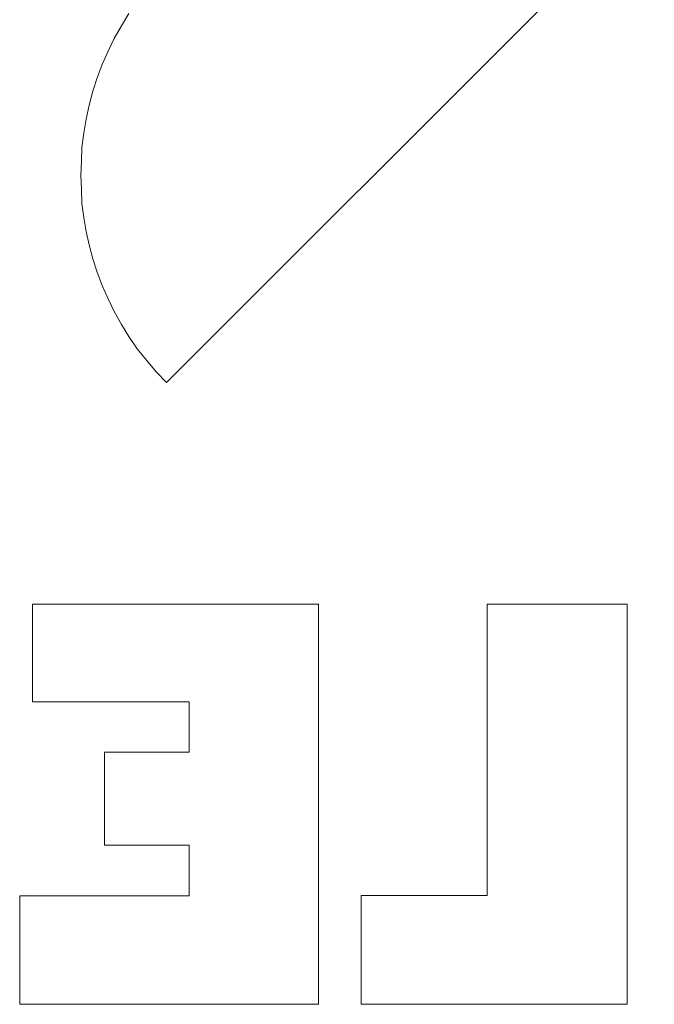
# Model space of a CAD drawing. Extents: x 256490 to 7565828, y -103950 to 5881792.
# Tile 51 of 101: x 276401 to 276451, y -72505 to -72427. Entities that reach past the tile are written whole.
import ezdxf

# ---------------------------------------------------------------- set-up
doc = ezdxf.new("R2010")
doc.units = 0
doc.header["$MEASUREMENT"] = 0
doc.layers.add('1__logo', color=7, linetype='Continuous')
for name, color, linetype, lineweight in [('1_wymiary', 7, 'Continuous', 18), ('2_OPISY', 7, 'Continuous', 13), ('linii', 7, 'Continuous', 15)]:
    doc.layers.add(name, color=color, linetype=linetype, lineweight=lineweight)

# ---------------------------------------------------------------- blocks, each defined once
blk = doc.blocks.new('GFGDGD')
at = {"color": 0, "linetype": 'ByBlock', "lineweight": -2}
for p, q in [((30971.625, -10457.059, 0), (30971.625, -10488.95, 0)), ((30982.754, -10457.059, 0), (30971.625, -10457.059, 0)), ((30971.625, -10457.059, 0), (30971.625, -10488.95, 0)), ((30982.754, -10457.059, 0), (30971.625, -10457.059, 0)), ((30982.754, -10457.059, 0), (30971.625, -10457.059, 0)), ((30971.625, -10457.059, 0), (30971.625, -10488.95, 0)), ((30982.754, -10457.059, 0), (30971.625, -10457.059, 0)), ((30971.625, -10457.059, 0), (30971.625, -10488.95, 0)), ((30971.625, -10457.059, 0), (30971.625, -10488.95, 0)), ((30982.754, -10457.059, 0), (30971.625, -10457.059, 0)), ((30982.754, -10457.059, 0), (30971.625, -10457.059, 0)), ((30971.625, -10457.059, 0), (30971.625, -10488.95, 0)), ((30982.754, -10457.059, 0), (30971.625, -10457.059, 0)), ((30971.625, -10457.059, 0), (30971.625, -10488.95, 0)), ((30982.754, -10457.059, 0), (30971.625, -10457.059, 0)), ((30971.625, -10457.059, 0), (30971.625, -10488.95, 0)), ((30982.754, -10457.059, 0), (30971.625, -10457.059, 0)), ((30971.625, -10457.059, 0), (30971.625, -10488.95, 0)), ((30982.754, -10457.059, 0), (30971.625, -10457.059, 0)), ((30971.625, -10457.059, 0), (30971.625, -10488.95, 0)), ((30982.754, -10457.059, 0), (30971.625, -10457.059, 0)), ((30971.625, -10457.059, 0), (30971.625, -10488.95, 0)), ((30982.754, -10457.059, 0), (30971.625, -10457.059, 0)), ((30971.625, -10457.059, 0), (30971.625, -10488.95, 0)), ((30982.754, -10457.059, 0), (30971.625, -10457.059, 0)), ((30971.625, -10457.059, 0), (30971.625, -10488.95, 0)), ((30982.754, -10457.059, 0), (30971.625, -10457.059, 0)), ((30971.625, -10457.059, 0), (30971.625, -10488.95, 0)), ((30982.754, -10457.059, 0), (30971.625, -10457.059, 0)), ((30971.625, -10457.059, 0), (30971.625, -10488.95, 0)), ((30982.754, -10457.059, 0), (30971.625, -10457.059, 0)), ((30971.625, -10457.059, 0), (30971.625, -10488.95, 0)), ((30982.754, -10457.059, 0), (30971.625, -10457.059, 0)), ((30971.625, -10457.059, 0), (30971.625, -10488.95, 0)), ((30982.754, -10457.059, 0), (30971.625, -10457.059, 0)), ((30971.625, -10457.059, 0), (30971.625, -10488.95, 0)), ((30982.754, -10457.059, 0), (30971.625, -10457.059, 0)), ((30971.625, -10457.059, 0), (30971.625, -10488.95, 0)), ((30982.754, -10457.059, 0), (30971.625, -10457.059, 0)), ((30971.625, -10457.059, 0), (30971.625, -10488.95, 0)), ((30982.754, -10457.059, 0), (30971.625, -10457.059, 0)), ((30971.625, -10457.059, 0), (30971.625, -10488.95, 0)), ((30971.625, -10457.059, 0), (30971.625, -10488.95, 0)), ((30982.754, -10457.059, 0), (30971.625, -10457.059, 0)), ((30971.625, -10457.059, 0), (30971.625, -10488.95, 0)), ((30982.754, -10457.059, 0), (30971.625, -10457.059, 0)), ((30982.754, -10457.059, 0), (30971.625, -10457.059, 0)), ((30971.625, -10457.059, 0), (30971.625, -10488.95, 0)), ((30982.754, -10480.27, 0), (30982.754, -10457.059, 0)), ((30982.754, -10480.27, 0), (30982.754, -10457.059, 0)), ((30982.754, -10480.27, 0), (30982.754, -10457.059, 0)), ((30982.754, -10480.27, 0), (30982.754, -10457.059, 0)), ((30982.754, -10480.27, 0), (30982.754, -10457.059, 0)), ((30982.754, -10480.27, 0), (30982.754, -10457.059, 0)), ((30982.754, -10480.27, 0), (30982.754, -10457.059, 0)), ((30982.754, -10480.27, 0), (30982.754, -10457.059, 0)), ((30982.754, -10480.27, 0), (30982.754, -10457.059, 0)), ((30982.754, -10480.27, 0), (30982.754, -10457.059, 0)), ((30982.754, -10480.27, 0), (30982.754, -10457.059, 0)), ((30982.754, -10480.27, 0), (30982.754, -10457.059, 0)), ((30982.754, -10480.27, 0), (30982.754, -10457.059, 0)), ((30982.754, -10480.27, 0), (30982.754, -10457.059, 0)), ((30982.754, -10480.27, 0), (30982.754, -10457.059, 0)), ((30982.754, -10480.27, 0), (30982.754, -10457.059, 0)), ((30982.754, -10480.27, 0), (30982.754, -10457.059, 0)), ((30982.754, -10480.27, 0), (30982.754, -10457.059, 0)), ((30982.754, -10480.27, 0), (30982.754, -10457.059, 0)), ((30982.754, -10480.27, 0), (30982.754, -10457.059, 0)), ((30982.754, -10480.27, 0), (30982.754, -10457.059, 0)), ((30982.754, -10480.27, 0), (30982.754, -10457.059, 0)), ((30982.754, -10480.27, 0), (30982.754, -10457.059, 0)), ((30982.754, -10480.27, 0), (30982.754, -10457.059, 0)), ((31018.969, -10457.059, 0), (30996.203, -10457.059, 0)), ((30996.203, -10457.059, 0), (30996.203, -10488.95, 0)), ((31018.969, -10457.059, 0), (30996.203, -10457.059, 0)), ((30996.203, -10457.059, 0), (30996.203, -10488.95, 0)), ((31018.969, -10457.059, 0), (30996.203, -10457.059, 0)), ((30996.203, -10457.059, 0), (30996.203, -10488.95, 0)), ((31018.969, -10457.059, 0), (30996.203, -10457.059, 0)), ((30996.203, -10457.059, 0), (30996.203, -10488.95, 0)), ((31018.969, -10457.059, 0), (30996.203, -10457.059, 0)), ((30996.203, -10457.059, 0), (30996.203, -10488.95, 0)), ((31018.969, -10457.059, 0), (30996.203, -10457.059, 0)), ((30996.203, -10457.059, 0), (30996.203, -10488.95, 0)), ((31018.969, -10457.059, 0), (30996.203, -10457.059, 0)), ((30996.203, -10457.059, 0), (30996.203, -10488.95, 0)), ((31018.969, -10457.059, 0), (30996.203, -10457.059, 0)), ((30996.203, -10457.059, 0), (30996.203, -10488.95, 0)), ((31018.969, -10457.059, 0), (30996.203, -10457.059, 0)), ((30996.203, -10457.059, 0), (30996.203, -10488.95, 0)), ((31018.969, -10457.059, 0), (30996.203, -10457.059, 0)), ((30996.203, -10457.059, 0), (30996.203, -10488.95, 0)), ((31018.969, -10457.059, 0), (30996.203, -10457.059, 0)), ((30996.203, -10457.059, 0), (30996.203, -10488.95, 0)), ((31018.969, -10457.059, 0), (30996.203, -10457.059, 0)), ((30996.203, -10457.059, 0), (30996.203, -10488.95, 0)), ((31018.969, -10457.059, 0), (30996.203, -10457.059, 0)), ((30996.203, -10457.059, 0), (30996.203, -10488.95, 0)), ((31018.969, -10457.059, 0), (30996.203, -10457.059, 0)), ((30996.203, -10457.059, 0), (30996.203, -10488.95, 0)), ((31018.969, -10457.059, 0), (30996.203, -10457.059, 0)), ((30996.203, -10457.059, 0), (30996.203, -10488.95, 0)), ((31018.969, -10457.059, 0), (30996.203, -10457.059, 0)), ((30996.203, -10457.059, 0), (30996.203, -10488.95, 0)), ((31018.969, -10457.059, 0), (30996.203, -10457.059, 0)), ((30996.203, -10457.059, 0), (30996.203, -10488.95, 0)), ((31018.969, -10457.059, 0), (30996.203, -10457.059, 0)), ((30996.203, -10457.059, 0), (30996.203, -10488.95, 0)), ((31018.969, -10457.059, 0), (30996.203, -10457.059, 0)), ((30996.203, -10457.059, 0), (30996.203, -10488.95, 0)), ((31018.969, -10457.059, 0), (30996.203, -10457.059, 0)), ((30996.203, -10457.059, 0), (30996.203, -10488.95, 0)), ((31018.969, -10457.059, 0), (30996.203, -10457.059, 0)), ((30996.203, -10457.059, 0), (30996.203, -10488.95, 0)), ((31018.969, -10457.059, 0), (30996.203, -10457.059, 0)), ((30996.203, -10457.059, 0), (30996.203, -10488.95, 0)), ((31018.969, -10457.059, 0), (30996.203, -10457.059, 0)), ((30996.203, -10457.059, 0), (30996.203, -10488.95, 0)), ((31018.969, -10457.059, 0), (30996.203, -10457.059, 0)), ((30996.203, -10457.059, 0), (30996.203, -10488.95, 0)), ((31018.969, -10464.849, 0), (31018.969, -10457.059, 0)), ((31018.969, -10464.849, 0), (31018.969, -10457.059, 0)), ((31018.969, -10464.849, 0), (31018.969, -10457.059, 0)), ((31018.969, -10464.849, 0), (31018.969, -10457.059, 0)), ((31018.969, -10464.849, 0), (31018.969, -10457.059, 0)), ((31018.969, -10464.849, 0), (31018.969, -10457.059, 0)), ((31018.969, -10464.849, 0), (31018.969, -10457.059, 0)), ((31018.969, -10464.849, 0), (31018.969, -10457.059, 0)), ((31018.969, -10464.849, 0), (31018.969, -10457.059, 0)), ((31018.969, -10464.849, 0), (31018.969, -10457.059, 0)), ((31018.969, -10464.849, 0), (31018.969, -10457.059, 0)), ((31018.969, -10464.849, 0), (31018.969, -10457.059, 0)), ((31018.969, -10464.849, 0), (31018.969, -10457.059, 0)), ((31018.969, -10464.849, 0), (31018.969, -10457.059, 0)), ((31018.969, -10464.849, 0), (31018.969, -10457.059, 0)), ((31018.969, -10464.849, 0), (31018.969, -10457.059, 0)), ((31018.969, -10464.849, 0), (31018.969, -10457.059, 0)), ((31018.969, -10464.849, 0), (31018.969, -10457.059, 0)), ((31018.969, -10464.849, 0), (31018.969, -10457.059, 0)), ((31018.969, -10464.849, 0), (31018.969, -10457.059, 0)), ((31018.969, -10464.849, 0), (31018.969, -10457.059, 0)), ((31018.969, -10464.849, 0), (31018.969, -10457.059, 0)), ((31018.969, -10464.849, 0), (31018.969, -10457.059, 0)), ((31018.969, -10464.849, 0), (31018.969, -10457.059, 0)), ((31006.505, -10468.855, 0), (31006.505, -10464.849, 0)), ((31006.505, -10464.849, 0), (31018.969, -10464.849, 0)), ((31006.505, -10468.855, 0), (31006.505, -10464.849, 0)), ((31006.505, -10464.849, 0), (31018.969, -10464.849, 0)), ((31006.505, -10468.855, 0), (31006.505, -10464.849, 0)), ((31006.505, -10464.849, 0), (31018.969, -10464.849, 0)), ((31006.505, -10468.855, 0), (31006.505, -10464.849, 0)), ((31006.505, -10464.849, 0), (31018.969, -10464.849, 0)), ((31006.505, -10468.855, 0), (31006.505, -10464.849, 0)), ((31006.505, -10464.849, 0), (31018.969, -10464.849, 0)), ((31006.505, -10468.855, 0), (31006.505, -10464.849, 0)), ((31006.505, -10464.849, 0), (31018.969, -10464.849, 0)), ((31006.505, -10468.855, 0), (31006.505, -10464.849, 0)), ((31006.505, -10464.849, 0), (31018.969, -10464.849, 0)), ((31006.505, -10468.855, 0), (31006.505, -10464.849, 0)), ((31006.505, -10464.849, 0), (31018.969, -10464.849, 0)), ((31006.505, -10468.855, 0), (31006.505, -10464.849, 0)), ((31006.505, -10464.849, 0), (31018.969, -10464.849, 0)), ((31006.505, -10468.855, 0), (31006.505, -10464.849, 0)), ((31006.505, -10464.849, 0), (31018.969, -10464.849, 0)), ((31006.505, -10468.855, 0), (31006.505, -10464.849, 0)), ((31006.505, -10464.849, 0), (31018.969, -10464.849, 0)), ((31006.505, -10468.855, 0), (31006.505, -10464.849, 0)), ((31006.505, -10464.849, 0), (31018.969, -10464.849, 0)), ((31006.505, -10468.855, 0), (31006.505, -10464.849, 0)), ((31006.505, -10464.849, 0), (31018.969, -10464.849, 0)), ((31006.505, -10468.855, 0), (31006.505, -10464.849, 0)), ((31006.505, -10464.849, 0), (31018.969, -10464.849, 0)), ((31006.505, -10468.855, 0), (31006.505, -10464.849, 0)), ((31006.505, -10464.849, 0), (31018.969, -10464.849, 0)), ((31006.505, -10468.855, 0), (31006.505, -10464.849, 0)), ((31006.505, -10464.849, 0), (31018.969, -10464.849, 0)), ((31006.505, -10468.855, 0), (31006.505, -10464.849, 0)), ((31006.505, -10464.849, 0), (31018.969, -10464.849, 0)), ((31006.505, -10468.855, 0), (31006.505, -10464.849, 0)), ((31006.505, -10464.849, 0), (31018.969, -10464.849, 0)), ((31006.505, -10468.855, 0), (31006.505, -10464.849, 0)), ((31006.505, -10464.849, 0), (31018.969, -10464.849, 0)), ((31006.505, -10468.855, 0), (31006.505, -10464.849, 0)), ((31006.505, -10464.849, 0), (31018.969, -10464.849, 0)), ((31006.505, -10468.855, 0), (31006.505, -10464.849, 0)), ((31006.505, -10464.849, 0), (31018.969, -10464.849, 0)), ((31006.505, -10468.855, 0), (31006.505, -10464.849, 0)), ((31006.505, -10464.849, 0), (31018.969, -10464.849, 0)), ((31006.505, -10468.855, 0), (31006.505, -10464.849, 0)), ((31006.505, -10464.849, 0), (31018.969, -10464.849, 0)), ((31006.505, -10468.855, 0), (31006.505, -10464.849, 0)), ((31006.505, -10464.849, 0), (31018.969, -10464.849, 0)), ((31013.246, -10468.855, 0), (31006.505, -10468.855, 0)), ((31013.246, -10468.855, 0), (31006.505, -10468.855, 0)), ((31013.246, -10468.855, 0), (31006.505, -10468.855, 0)), ((31013.246, -10468.855, 0), (31006.505, -10468.855, 0)), ((31013.246, -10468.855, 0), (31006.505, -10468.855, 0)), ((31013.246, -10468.855, 0), (31006.505, -10468.855, 0)), ((31013.246, -10468.855, 0), (31006.505, -10468.855, 0)), ((31013.246, -10468.855, 0), (31006.505, -10468.855, 0)), ((31013.246, -10468.855, 0), (31006.505, -10468.855, 0)), ((31013.246, -10468.855, 0), (31006.505, -10468.855, 0)), ((31013.246, -10468.855, 0), (31006.505, -10468.855, 0)), ((31013.246, -10468.855, 0), (31006.505, -10468.855, 0)), ((31013.246, -10468.855, 0), (31006.505, -10468.855, 0)), ((31013.246, -10468.855, 0), (31006.505, -10468.855, 0)), ((31013.246, -10468.855, 0), (31006.505, -10468.855, 0)), ((31013.246, -10468.855, 0), (31006.505, -10468.855, 0)), ((31013.246, -10468.855, 0), (31006.505, -10468.855, 0)), ((31013.246, -10468.855, 0), (31006.505, -10468.855, 0)), ((31013.246, -10468.855, 0), (31006.505, -10468.855, 0)), ((31013.246, -10468.855, 0), (31006.505, -10468.855, 0)), ((31013.246, -10468.855, 0), (31006.505, -10468.855, 0)), ((31013.246, -10468.855, 0), (31006.505, -10468.855, 0)), ((31013.246, -10468.855, 0), (31006.505, -10468.855, 0)), ((31013.246, -10468.855, 0), (31006.505, -10468.855, 0)), ((31013.246, -10476.263, 0), (31013.246, -10468.855, 0)), ((31013.246, -10476.263, 0), (31013.246, -10468.855, 0)), ((31013.246, -10476.263, 0), (31013.246, -10468.855, 0)), ((31013.246, -10476.263, 0), (31013.246, -10468.855, 0)), ((31013.246, -10476.263, 0), (31013.246, -10468.855, 0)), ((31013.246, -10476.263, 0), (31013.246, -10468.855, 0)), ((31013.246, -10476.263, 0), (31013.246, -10468.855, 0)), ((31013.246, -10476.263, 0), (31013.246, -10468.855, 0)), ((31013.246, -10476.263, 0), (31013.246, -10468.855, 0)), ((31013.246, -10476.263, 0), (31013.246, -10468.855, 0)), ((31013.246, -10476.263, 0), (31013.246, -10468.855, 0)), ((31013.246, -10476.263, 0), (31013.246, -10468.855, 0)), ((31013.246, -10476.263, 0), (31013.246, -10468.855, 0)), ((31013.246, -10476.263, 0), (31013.246, -10468.855, 0)), ((31013.246, -10476.263, 0), (31013.246, -10468.855, 0)), ((31013.246, -10476.263, 0), (31013.246, -10468.855, 0)), ((31013.246, -10476.263, 0), (31013.246, -10468.855, 0)), ((31013.246, -10476.263, 0), (31013.246, -10468.855, 0)), ((31013.246, -10476.263, 0), (31013.246, -10468.855, 0)), ((31013.246, -10476.263, 0), (31013.246, -10468.855, 0)), ((31013.246, -10476.263, 0), (31013.246, -10468.855, 0)), ((31013.246, -10476.263, 0), (31013.246, -10468.855, 0)), ((31013.246, -10476.263, 0), (31013.246, -10468.855, 0)), ((31013.246, -10476.263, 0), (31013.246, -10468.855, 0)), ((31006.505, -10480.302, 0), (31006.505, -10476.263, 0)), ((31006.505, -10476.263, 0), (31013.246, -10476.263, 0)), ((31006.505, -10480.302, 0), (31006.505, -10476.263, 0)), ((31006.505, -10476.263, 0), (31013.246, -10476.263, 0)), ((31006.505, -10480.302, 0), (31006.505, -10476.263, 0)), ((31006.505, -10476.263, 0), (31013.246, -10476.263, 0)), ((31006.505, -10480.302, 0), (31006.505, -10476.263, 0)), ((31006.505, -10476.263, 0), (31013.246, -10476.263, 0)), ((31006.505, -10480.302, 0), (31006.505, -10476.263, 0)), ((31006.505, -10476.263, 0), (31013.246, -10476.263, 0)), ((31006.505, -10480.302, 0), (31006.505, -10476.263, 0)), ((31006.505, -10476.263, 0), (31013.246, -10476.263, 0)), ((31006.505, -10480.302, 0), (31006.505, -10476.263, 0)), ((31006.505, -10476.263, 0), (31013.246, -10476.263, 0)), ((31006.505, -10480.302, 0), (31006.505, -10476.263, 0)), ((31006.505, -10476.263, 0), (31013.246, -10476.263, 0)), ((31006.505, -10480.302, 0), (31006.505, -10476.263, 0)), ((31006.505, -10476.263, 0), (31013.246, -10476.263, 0)), ((31006.505, -10480.302, 0), (31006.505, -10476.263, 0)), ((31006.505, -10476.263, 0), (31013.246, -10476.263, 0)), ((31006.505, -10480.302, 0), (31006.505, -10476.263, 0)), ((31006.505, -10476.263, 0), (31013.246, -10476.263, 0)), ((31006.505, -10480.302, 0), (31006.505, -10476.263, 0)), ((31006.505, -10476.263, 0), (31013.246, -10476.263, 0)), ((31006.505, -10480.302, 0), (31006.505, -10476.263, 0)), ((31006.505, -10476.263, 0), (31013.246, -10476.263, 0)), ((31006.505, -10480.302, 0), (31006.505, -10476.263, 0)), ((31006.505, -10476.263, 0), (31013.246, -10476.263, 0)), ((31006.505, -10480.302, 0), (31006.505, -10476.263, 0)), ((31006.505, -10476.263, 0), (31013.246, -10476.263, 0)), ((31006.505, -10480.302, 0), (31006.505, -10476.263, 0)), ((31006.505, -10476.263, 0), (31013.246, -10476.263, 0)), ((31006.505, -10480.302, 0), (31006.505, -10476.263, 0)), ((31006.505, -10476.263, 0), (31013.246, -10476.263, 0)), ((31006.505, -10480.302, 0), (31006.505, -10476.263, 0)), ((31006.505, -10476.263, 0), (31013.246, -10476.263, 0)), ((31006.505, -10480.302, 0), (31006.505, -10476.263, 0)), ((31006.505, -10476.263, 0), (31013.246, -10476.263, 0)), ((31006.505, -10480.302, 0), (31006.505, -10476.263, 0)), ((31006.505, -10476.263, 0), (31013.246, -10476.263, 0)), ((31006.505, -10480.302, 0), (31006.505, -10476.263, 0)), ((31006.505, -10476.263, 0), (31013.246, -10476.263, 0)), ((31006.505, -10480.302, 0), (31006.505, -10476.263, 0)), ((31006.505, -10476.263, 0), (31013.246, -10476.263, 0)), ((31006.505, -10480.302, 0), (31006.505, -10476.263, 0)), ((31006.505, -10476.263, 0), (31013.246, -10476.263, 0)), ((31006.505, -10480.302, 0), (31006.505, -10476.263, 0)), ((31006.505, -10476.263, 0), (31013.246, -10476.263, 0)), ((31018.694, -10479.811, 0), (31018.694, -10479.811, 0)), ((31018.694, -10479.811, 0), (31018.694, -10479.811, 0)), ((30992.801, -10480.27, 0), (30982.754, -10480.27, 0)), ((30992.801, -10480.27, 0), (30982.754, -10480.27, 0)), ((30992.801, -10480.27, 0), (30982.754, -10480.27, 0)), ((30992.801, -10480.27, 0), (30982.754, -10480.27, 0)), ((30992.801, -10480.27, 0), (30982.754, -10480.27, 0)), ((30992.801, -10480.27, 0), (30982.754, -10480.27, 0)), ((30992.801, -10480.27, 0), (30982.754, -10480.27, 0)), ((30992.801, -10480.27, 0), (30982.754, -10480.27, 0)), ((30992.801, -10480.27, 0), (30982.754, -10480.27, 0)), ((30992.801, -10480.27, 0), (30982.754, -10480.27, 0)), ((30992.801, -10480.27, 0), (30982.754, -10480.27, 0)), ((30992.801, -10480.27, 0), (30982.754, -10480.27, 0)), ((30992.801, -10480.27, 0), (30982.754, -10480.27, 0)), ((30992.801, -10480.27, 0), (30982.754, -10480.27, 0)), ((30992.801, -10480.27, 0), (30982.754, -10480.27, 0)), ((30992.801, -10480.27, 0), (30982.754, -10480.27, 0)), ((30992.801, -10480.27, 0), (30982.754, -10480.27, 0)), ((30992.801, -10480.27, 0), (30982.754, -10480.27, 0)), ((30992.801, -10480.27, 0), (30982.754, -10480.27, 0)), ((30992.801, -10480.27, 0), (30982.754, -10480.27, 0)), ((30992.801, -10480.27, 0), (30982.754, -10480.27, 0)), ((30992.801, -10480.27, 0), (30982.754, -10480.27, 0)), ((30992.801, -10480.27, 0), (30982.754, -10480.27, 0)), ((30992.801, -10480.27, 0), (30982.754, -10480.27, 0)), ((30992.801, -10488.95, 0), (30992.801, -10480.27, 0)), ((30992.801, -10488.95, 0), (30992.801, -10480.27, 0)), ((30992.801, -10488.95, 0), (30992.801, -10480.27, 0)), ((30992.801, -10488.95, 0), (30992.801, -10480.27, 0)), ((30992.801, -10488.95, 0), (30992.801, -10480.27, 0)), ((30992.801, -10488.95, 0), (30992.801, -10480.27, 0)), ((30992.801, -10488.95, 0), (30992.801, -10480.27, 0)), ((30992.801, -10488.95, 0), (30992.801, -10480.27, 0)), ((30992.801, -10488.95, 0), (30992.801, -10480.27, 0)), ((30992.801, -10488.95, 0), (30992.801, -10480.27, 0)), ((30992.801, -10488.95, 0), (30992.801, -10480.27, 0)), ((30992.801, -10488.95, 0), (30992.801, -10480.27, 0)), ((30992.801, -10488.95, 0), (30992.801, -10480.27, 0)), ((30992.801, -10488.95, 0), (30992.801, -10480.27, 0)), ((30992.801, -10488.95, 0), (30992.801, -10480.27, 0)), ((30992.801, -10488.95, 0), (30992.801, -10480.27, 0)), ((30992.801, -10488.95, 0), (30992.801, -10480.27, 0)), ((30992.801, -10488.95, 0), (30992.801, -10480.27, 0)), ((30992.801, -10488.95, 0), (30992.801, -10480.27, 0)), ((30992.801, -10488.95, 0), (30992.801, -10480.27, 0)), ((30992.801, -10488.95, 0), (30992.801, -10480.27, 0)), ((30992.801, -10488.95, 0), (30992.801, -10480.27, 0)), ((30992.801, -10488.95, 0), (30992.801, -10480.27, 0)), ((30992.801, -10488.95, 0), (30992.801, -10480.27, 0)), ((31019.987, -10480.302, 0), (31006.505, -10480.302, 0)), ((31019.987, -10480.302, 0), (31006.505, -10480.302, 0)), ((31019.987, -10480.302, 0), (31006.505, -10480.302, 0)), ((31019.987, -10480.302, 0), (31006.505, -10480.302, 0)), ((31019.987, -10480.302, 0), (31006.505, -10480.302, 0)), ((31019.987, -10480.302, 0), (31006.505, -10480.302, 0)), ((31019.987, -10480.302, 0), (31006.505, -10480.302, 0)), ((31019.987, -10480.302, 0), (31006.505, -10480.302, 0)), ((31019.987, -10480.302, 0), (31006.505, -10480.302, 0)), ((31019.987, -10480.302, 0), (31006.505, -10480.302, 0)), ((31019.987, -10480.302, 0), (31006.505, -10480.302, 0)), ((31019.987, -10480.302, 0), (31006.505, -10480.302, 0)), ((31019.987, -10480.302, 0), (31006.505, -10480.302, 0)), ((31019.987, -10480.302, 0), (31006.505, -10480.302, 0)), ((31019.987, -10480.302, 0), (31006.505, -10480.302, 0)), ((31019.987, -10480.302, 0), (31006.505, -10480.302, 0)), ((31019.987, -10480.302, 0), (31006.505, -10480.302, 0)), ((31019.987, -10480.302, 0), (31006.505, -10480.302, 0)), ((31019.987, -10480.302, 0), (31006.505, -10480.302, 0)), ((31019.987, -10480.302, 0), (31006.505, -10480.302, 0)), ((31019.987, -10480.302, 0), (31006.505, -10480.302, 0)), ((31019.987, -10480.302, 0), (31006.505, -10480.302, 0)), ((31019.987, -10480.302, 0), (31006.505, -10480.302, 0)), ((31019.987, -10480.302, 0), (31006.505, -10480.302, 0)), ((31019.987, -10488.95, 0), (31019.987, -10480.302, 0)), ((31019.987, -10488.95, 0), (31019.987, -10480.302, 0)), ((31019.987, -10488.95, 0), (31019.987, -10480.302, 0)), ((31019.987, -10488.95, 0), (31019.987, -10480.302, 0)), ((31019.987, -10488.95, 0), (31019.987, -10480.302, 0)), ((31019.987, -10488.95, 0), (31019.987, -10480.302, 0)), ((31019.987, -10488.95, 0), (31019.987, -10480.302, 0)), ((31019.987, -10488.95, 0), (31019.987, -10480.302, 0)), ((31019.987, -10488.95, 0), (31019.987, -10480.302, 0)), ((31019.987, -10488.95, 0), (31019.987, -10480.302, 0)), ((31019.987, -10488.95, 0), (31019.987, -10480.302, 0)), ((31019.987, -10488.95, 0), (31019.987, -10480.302, 0)), ((31019.987, -10488.95, 0), (31019.987, -10480.302, 0)), ((31019.987, -10488.95, 0), (31019.987, -10480.302, 0)), ((31019.987, -10488.95, 0), (31019.987, -10480.302, 0)), ((31019.987, -10488.95, 0), (31019.987, -10480.302, 0)), ((31019.987, -10488.95, 0), (31019.987, -10480.302, 0)), ((31019.987, -10488.95, 0), (31019.987, -10480.302, 0)), ((31019.987, -10488.95, 0), (31019.987, -10480.302, 0)), ((31019.987, -10488.95, 0), (31019.987, -10480.302, 0)), ((31019.987, -10488.95, 0), (31019.987, -10480.302, 0)), ((31019.987, -10488.95, 0), (31019.987, -10480.302, 0)), ((31019.987, -10488.95, 0), (31019.987, -10480.302, 0)), ((31019.987, -10488.95, 0), (31019.987, -10480.302, 0)), ((30971.625, -10488.95, 0), (30992.801, -10488.95, 0)), ((30971.625, -10488.95, 0), (30992.801, -10488.95, 0)), ((30971.625, -10488.95, 0), (30992.801, -10488.95, 0)), ((30971.625, -10488.95, 0), (30992.801, -10488.95, 0)), ((30971.625, -10488.95, 0), (30992.801, -10488.95, 0)), ((30971.625, -10488.95, 0), (30992.801, -10488.95, 0)), ((30971.625, -10488.95, 0), (30992.801, -10488.95, 0)), ((30971.625, -10488.95, 0), (30992.801, -10488.95, 0)), ((30971.625, -10488.95, 0), (30992.801, -10488.95, 0)), ((30971.625, -10488.95, 0), (30992.801, -10488.95, 0)), ((30971.625, -10488.95, 0), (30992.801, -10488.95, 0)), ((30971.625, -10488.95, 0), (30992.801, -10488.95, 0)), ((30971.625, -10488.95, 0), (30992.801, -10488.95, 0)), ((30971.625, -10488.95, 0), (30992.801, -10488.95, 0)), ((30971.625, -10488.95, 0), (30992.801, -10488.95, 0)), ((30971.625, -10488.95, 0), (30992.801, -10488.95, 0)), ((30971.625, -10488.95, 0), (30992.801, -10488.95, 0)), ((30971.625, -10488.95, 0), (30992.801, -10488.95, 0)), ((30971.625, -10488.95, 0), (30992.801, -10488.95, 0)), ((30971.625, -10488.95, 0), (30992.801, -10488.95, 0)), ((30971.625, -10488.95, 0), (30992.801, -10488.95, 0)), ((30971.625, -10488.95, 0), (30992.801, -10488.95, 0)), ((30971.625, -10488.95, 0), (30992.801, -10488.95, 0)), ((30971.625, -10488.95, 0), (30992.801, -10488.95, 0)), ((30996.203, -10488.95, 0), (31019.987, -10488.95, 0)), ((30996.203, -10488.95, 0), (31019.987, -10488.95, 0)), ((30996.203, -10488.95, 0), (31019.987, -10488.95, 0)), ((30996.203, -10488.95, 0), (31019.987, -10488.95, 0)), ((30996.203, -10488.95, 0), (31019.987, -10488.95, 0)), ((30996.203, -10488.95, 0), (31019.987, -10488.95, 0)), ((30996.203, -10488.95, 0), (31019.987, -10488.95, 0)), ((30996.203, -10488.95, 0), (31019.987, -10488.95, 0)), ((30996.203, -10488.95, 0), (31019.987, -10488.95, 0)), ((30996.203, -10488.95, 0), (31019.987, -10488.95, 0)), ((30996.203, -10488.95, 0), (31019.987, -10488.95, 0)), ((30996.203, -10488.95, 0), (31019.987, -10488.95, 0)), ((30996.203, -10488.95, 0), (31019.987, -10488.95, 0)), ((30996.203, -10488.95, 0), (31019.987, -10488.95, 0)), ((30996.203, -10488.95, 0), (31019.987, -10488.95, 0)), ((30996.203, -10488.95, 0), (31019.987, -10488.95, 0)), ((30996.203, -10488.95, 0), (31019.987, -10488.95, 0)), ((30996.203, -10488.95, 0), (31019.987, -10488.95, 0)), ((30996.203, -10488.95, 0), (31019.987, -10488.95, 0)), ((30996.203, -10488.95, 0), (31019.987, -10488.95, 0)), ((30996.203, -10488.95, 0), (31019.987, -10488.95, 0)), ((30996.203, -10488.95, 0), (31019.987, -10488.95, 0)), ((30996.203, -10488.95, 0), (31019.987, -10488.95, 0)), ((30996.203, -10488.95, 0), (31019.987, -10488.95, 0))]:
    blk.add_line(p, q, dxfattribs=at)
at = {"layer": '1__logo', "color": 0, "linetype": 'ByBlock', "lineweight": -2}
for p, q in [((30955.499, -10386.618, 0), (31008.306, -10439.424, 0)), ((30955.499, -10386.618, 0), (31008.306, -10439.424, 0)), ((31011.885, -10410.99, 0), (31011.304, -10410.023, 0)), ((31011.885, -10410.99, 0), (31011.304, -10410.023, 0)), ((31012.465, -10412.005, 0), (31011.885, -10410.99, 0)), ((31012.465, -10412.005, 0), (31011.885, -10410.99, 0)), ((31012.949, -10413.021, 0), (31012.465, -10412.005, 0)), ((31012.949, -10413.021, 0), (31012.465, -10412.005, 0)), ((31013.432, -10414.085, 0), (31012.949, -10413.021, 0)), ((31013.432, -10414.085, 0), (31012.949, -10413.021, 0)), ((31013.819, -10415.149, 0), (31013.432, -10414.085, 0)), ((31013.819, -10415.149, 0), (31013.432, -10414.085, 0)), ((31014.158, -10416.213, 0), (31013.819, -10415.149, 0)), ((31014.158, -10416.213, 0), (31013.819, -10415.149, 0)), ((31014.448, -10417.325, 0), (31014.158, -10416.213, 0)), ((31014.448, -10417.325, 0), (31014.158, -10416.213, 0)), ((31014.69, -10418.437, 0), (31014.448, -10417.325, 0)), ((31014.69, -10418.437, 0), (31014.448, -10417.325, 0)), ((31014.883, -10419.549, 0), (31014.69, -10418.437, 0)), ((31014.883, -10419.549, 0), (31014.69, -10418.437, 0)), ((31015.028, -10420.662, 0), (31014.883, -10419.549, 0)), ((31015.028, -10420.662, 0), (31014.883, -10419.549, 0)), ((31015.076, -10421.774, 0), (31015.028, -10420.662, 0)), ((31015.076, -10421.774, 0), (31015.028, -10420.662, 0)), ((31015.125, -10422.886, 0), (31015.076, -10421.774, 0)), ((31015.125, -10422.886, 0), (31015.076, -10421.774, 0)), ((31015.076, -10423.998, 0), (31015.125, -10422.886, 0)), ((31015.076, -10423.998, 0), (31015.125, -10422.886, 0)), ((31015.028, -10425.159, 0), (31015.076, -10423.998, 0)), ((31015.028, -10425.159, 0), (31015.076, -10423.998, 0)), ((31014.883, -10426.271, 0), (31015.028, -10425.159, 0)), ((31014.883, -10426.271, 0), (31015.028, -10425.159, 0)), ((31014.69, -10427.383, 0), (31014.883, -10426.271, 0)), ((31014.69, -10427.383, 0), (31014.883, -10426.271, 0)), ((31014.448, -10428.447, 0), (31014.69, -10427.383, 0)), ((31014.448, -10428.447, 0), (31014.69, -10427.383, 0)), ((31014.158, -10429.559, 0), (31014.448, -10428.447, 0)), ((31014.158, -10429.559, 0), (31014.448, -10428.447, 0)), ((31013.819, -10430.623, 0), (31014.158, -10429.559, 0)), ((31013.819, -10430.623, 0), (31014.158, -10429.559, 0)), ((31013.432, -10431.687, 0), (31013.819, -10430.623, 0)), ((31013.432, -10431.687, 0), (31013.819, -10430.623, 0)), ((31012.949, -10432.751, 0), (31013.432, -10431.687, 0)), ((31012.949, -10432.751, 0), (31013.432, -10431.687, 0)), ((31012.465, -10433.767, 0), (31012.949, -10432.751, 0)), ((31012.465, -10433.767, 0), (31012.949, -10432.751, 0)), ((31011.885, -10434.782, 0), (31012.465, -10433.767, 0)), ((31011.885, -10434.782, 0), (31012.465, -10433.767, 0)), ((31011.304, -10435.749, 0), (31011.885, -10434.782, 0)), ((31011.304, -10435.749, 0), (31011.885, -10434.782, 0)), ((31010.627, -10436.716, 0), (31011.304, -10435.749, 0)), ((31010.627, -10436.716, 0), (31011.304, -10435.749, 0)), ((31009.902, -10437.635, 0), (31010.627, -10436.716, 0)), ((31009.902, -10437.635, 0), (31010.627, -10436.716, 0)), ((31009.128, -10438.554, 0), (31009.902, -10437.635, 0)), ((31009.128, -10438.554, 0), (31009.902, -10437.635, 0)), ((31008.306, -10439.424, 0), (31009.128, -10438.554, 0)), ((31008.306, -10439.424, 0), (31009.128, -10438.554, 0)), ((31008.306, -10439.424, 0), (31008.306, -10439.424, 0))]:
    blk.add_line(p, q, dxfattribs=at)
at = {"layer": '1_wymiary', "color": 0, "linetype": 'ByBlock', "lineweight": -2}
blk.add_line((31018.694, -10479.811, 0), (31018.694, -10479.811, 0), dxfattribs=at)
blk.add_line((31018.694, -10479.811, 0), (31018.694, -10479.811, 0), dxfattribs=at)
blk.add_line((31018.694, -10479.811, 0), (31018.694, -10479.811, 0), dxfattribs=at)
blk.add_line((31018.694, -10479.811, 0), (31018.694, -10479.811, 0), dxfattribs=at)
blk.add_line((31018.694, -10479.811, 0), (31018.694, -10479.811, 0), dxfattribs=at)
blk.add_line((31018.694, -10479.811, 0), (31018.694, -10479.811, 0), dxfattribs=at)
blk.add_line((31018.694, -10479.811, 0), (31018.694, -10479.811, 0), dxfattribs=at)
blk.add_line((31018.694, -10479.811, 0), (31018.694, -10479.811, 0), dxfattribs=at)
blk.add_line((31018.694, -10479.811, 0), (31018.694, -10479.811, 0), dxfattribs=at)
blk.add_line((31018.694, -10479.811, 0), (31018.694, -10479.811, 0), dxfattribs=at)
blk.add_line((31018.694, -10479.811, 0), (31018.694, -10479.811, 0), dxfattribs=at)
blk.add_line((31018.694, -10479.811, 0), (31018.694, -10479.811, 0), dxfattribs=at)
blk.add_line((31018.694, -10479.811, 0), (31018.694, -10479.811, 0), dxfattribs=at)
blk.add_line((31018.694, -10479.811, 0), (31018.694, -10479.811, 0), dxfattribs=at)
blk.add_line((31018.694, -10479.811, 0), (31018.694, -10479.811, 0), dxfattribs=at)
blk.add_line((31018.694, -10479.811, 0), (31018.694, -10479.811, 0), dxfattribs=at)
blk.add_line((31018.694, -10479.811, 0), (31018.694, -10479.811, 0), dxfattribs=at)
blk.add_line((31018.694, -10479.811, 0), (31018.694, -10479.811, 0), dxfattribs=at)
blk.add_line((31018.694, -10479.811, 0), (31018.694, -10479.811, 0), dxfattribs=at)
blk.add_line((31018.694, -10479.811, 0), (31018.694, -10479.811, 0), dxfattribs=at)
blk.add_line((31018.694, -10479.811, 0), (31018.694, -10479.811, 0), dxfattribs=at)
blk.add_line((31018.694, -10479.811, 0), (31018.694, -10479.811, 0), dxfattribs=at)
blk.add_line((31018.694, -10479.811, 0), (31018.694, -10479.811, 0), dxfattribs=at)
blk.add_line((31018.694, -10479.811, 0), (31018.694, -10479.811, 0), dxfattribs=at)
at = {"layer": '2_OPISY', "color": 0, "linetype": 'ByBlock', "lineweight": -2}
blk.add_line((31018.694, -10479.811, 0), (31018.694, -10479.811, 0), dxfattribs=at)
blk.add_line((31018.694, -10479.811, 0), (31018.694, -10479.811, 0), dxfattribs=at)
blk.add_line((31018.694, -10479.811, 0), (31018.694, -10479.811, 0), dxfattribs=at)
blk.add_line((31018.694, -10479.811, 0), (31018.694, -10479.811, 0), dxfattribs=at)
blk.add_line((31018.694, -10479.811, 0), (31018.694, -10479.811, 0), dxfattribs=at)
blk.add_line((31018.694, -10479.811, 0), (31018.694, -10479.811, 0), dxfattribs=at)
blk.add_line((31018.694, -10479.811, 0), (31018.694, -10479.811, 0), dxfattribs=at)
blk.add_line((31018.694, -10479.811, 0), (31018.694, -10479.811, 0), dxfattribs=at)
blk.add_line((31018.694, -10479.811, 0), (31018.694, -10479.811, 0), dxfattribs=at)
blk.add_line((31018.694, -10479.811, 0), (31018.694, -10479.811, 0), dxfattribs=at)
blk.add_line((31018.694, -10479.811, 0), (31018.694, -10479.811, 0), dxfattribs=at)
blk.add_line((31018.694, -10479.811, 0), (31018.694, -10479.811, 0), dxfattribs=at)
blk.add_line((31018.694, -10479.811, 0), (31018.694, -10479.811, 0), dxfattribs=at)
blk.add_line((31018.694, -10479.811, 0), (31018.694, -10479.811, 0), dxfattribs=at)
blk.add_line((31018.694, -10479.811, 0), (31018.694, -10479.811, 0), dxfattribs=at)
blk.add_line((31018.694, -10479.811, 0), (31018.694, -10479.811, 0), dxfattribs=at)
blk.add_line((31018.694, -10479.811, 0), (31018.694, -10479.811, 0), dxfattribs=at)
blk.add_line((31018.694, -10479.811, 0), (31018.694, -10479.811, 0), dxfattribs=at)
blk.add_line((31018.694, -10479.811, 0), (31018.694, -10479.811, 0), dxfattribs=at)
blk.add_line((31018.694, -10479.811, 0), (31018.694, -10479.811, 0), dxfattribs=at)
blk.add_line((31018.694, -10479.811, 0), (31018.694, -10479.811, 0), dxfattribs=at)
blk.add_line((31018.694, -10479.811, 0), (31018.694, -10479.811, 0), dxfattribs=at)

msp = doc.modelspace()

# ---------------------------------------------------------------- block references
at = {"layer": 'linii', "xscale": -1}
msp.add_blockref('GFGDGD', (307420.885, -62016.045, 0), dxfattribs=at)

doc.saveas('drawing.dxf')
